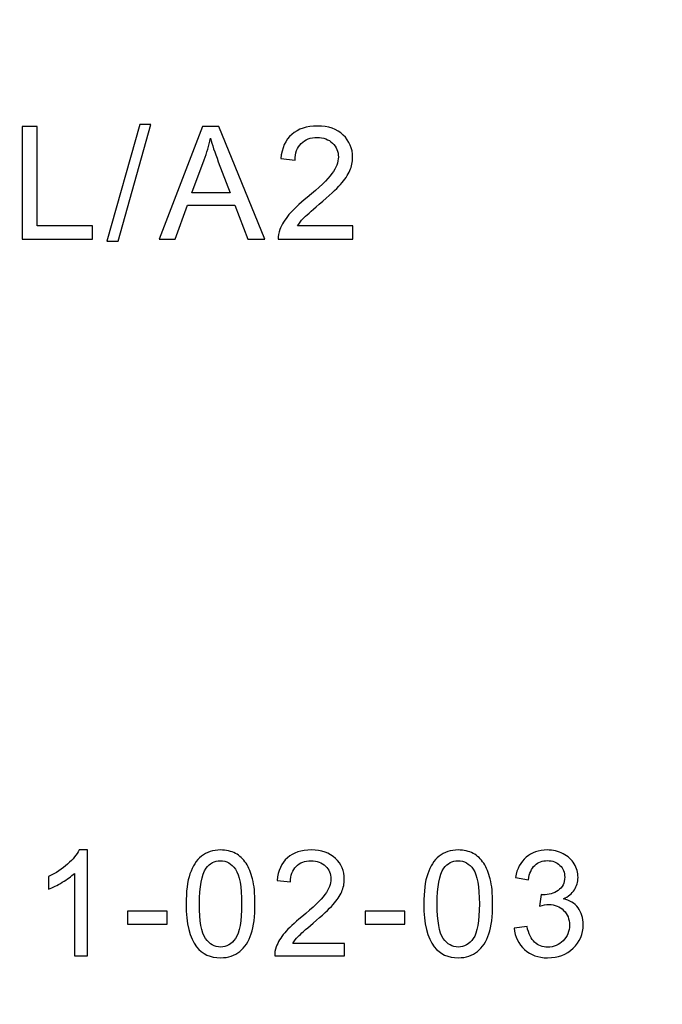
# Model space of a CAD drawing. Header units: millimetres. Extents: x -1114 to 1396, y -630 to 631.
# Tile 218 of 256: x -980 to -973, y 479 to 489. Entities that reach past the tile are written whole.
import ezdxf

# ---------------------------------------------------------------- set-up
doc = ezdxf.new("R2010")
doc.units = ezdxf.units.MM
doc.header["$MEASUREMENT"] = 0

msp = doc.modelspace()

# ---------------------------------------------------------------- linework, layer by layer
at = {"lineweight": 18}
msp.add_open_spline([(1038.9843, -629.7647), (1038.9843, -629.7647), (-1111.4882, -629.7647), (-1111.4882, -629.7647), (-1111.4882, -629.7647), (-1111.4882, -629.7647), (-1111.4882, 630.7883), (-1111.4882, 630.7883), (-1111.4882, 630.7883), (-1111.4882, 630.7883), (1038.9843, 630.7883), (1038.9843, 630.7883)], degree=3, knots=[0, 0, 0, 0, 0.333333, 0.333333, 0.333333, 0.333333, 0.666667, 0.666667, 0.666667, 0.666667, 1, 1, 1, 1], dxfattribs=at)
at = {"color": 250}
for points, knots in [([(-979.7424, 486.5217), (-979.7424, 486.5217), (-979.7424, 487.6581), (-979.7424, 487.6581), (-979.7424, 487.6581), (-979.7424, 487.6581), (-979.5919, 487.6581), (-979.5919, 487.6581), (-979.5919, 487.6581), (-979.5919, 487.6581), (-979.5919, 486.6558), (-979.5919, 486.6558), (-979.5919, 486.6558), (-979.5919, 486.6558), (-979.0323, 486.6558), (-979.0323, 486.6558), (-979.0323, 486.6558), (-979.0323, 486.6558), (-979.0323, 486.5217), (-979.0323, 486.5217), (-979.0323, 486.5217), (-979.0323, 486.5217), (-979.7424, 486.5217), (-979.7424, 486.5217)], [0, 0, 0, 0, 0.166667, 0.166667, 0.166667, 0.166667, 0.333333, 0.333333, 0.333333, 0.333333, 0.5, 0.5, 0.5, 0.5, 0.666667, 0.666667, 0.666667, 0.666667, 0.833333, 0.833333, 0.833333, 0.833333, 1, 1, 1, 1]), ([(-978.8875, 486.5024), (-978.8875, 486.5024), (-978.5581, 487.6774), (-978.5581, 487.6774), (-978.5581, 487.6774), (-978.5581, 487.6774), (-978.4464, 487.6774), (-978.4464, 487.6774), (-978.4464, 487.6774), (-978.4464, 487.6774), (-978.7751, 486.5024), (-978.7751, 486.5024), (-978.7751, 486.5024), (-978.7751, 486.5024), (-978.8875, 486.5024), (-978.8875, 486.5024)], [0, 0, 0, 0, 0.25, 0.25, 0.25, 0.25, 0.5, 0.5, 0.5, 0.5, 0.75, 0.75, 0.75, 0.75, 1, 1, 1, 1]), ([(-978.3606, 486.5217), (-978.3606, 486.5217), (-977.924, 487.6581), (-977.924, 487.6581), (-977.924, 487.6581), (-977.924, 487.6581), (-977.7621, 487.6581), (-977.7621, 487.6581), (-977.7621, 487.6581), (-977.7621, 487.6581), (-977.297, 486.5217), (-977.297, 486.5217), (-977.297, 486.5217), (-977.297, 486.5217), (-977.4684, 486.5217), (-977.4684, 486.5217), (-977.4684, 486.5217), (-977.4684, 486.5217), (-977.601, 486.8659), (-977.601, 486.8659), (-977.601, 486.8659), (-977.601, 486.8659), (-978.0762, 486.8659), (-978.0762, 486.8659), (-978.0762, 486.8659), (-978.0762, 486.8659), (-978.2008, 486.5217), (-978.2008, 486.5217), (-978.2008, 486.5217), (-978.2008, 486.5217), (-978.3606, 486.5217), (-978.3606, 486.5217)], [0, 0, 0, 0, 0.125, 0.125, 0.125, 0.125, 0.25, 0.25, 0.25, 0.25, 0.375, 0.375, 0.375, 0.375, 0.5, 0.5, 0.5, 0.5, 0.625, 0.625, 0.625, 0.625, 0.75, 0.75, 0.75, 0.75, 0.875, 0.875, 0.875, 0.875, 1, 1, 1, 1]), ([(-976.4118, 486.6558), (-976.4118, 486.6558), (-976.4118, 486.5217), (-976.4118, 486.5217), (-976.4118, 486.5217), (-976.4118, 486.5217), (-977.1629, 486.5217), (-977.1629, 486.5217), (-977.1629, 486.5217), (-977.164, 486.5553), (-977.1587, 486.5876), (-977.1468, 486.6185), (-977.1468, 486.6185), (-977.1278, 486.6699), (-977.0971, 486.7201), (-977.055, 486.7699), (-977.055, 486.7699), (-977.0127, 486.8194), (-976.9518, 486.8768), (-976.8724, 486.9419), (-976.8724, 486.9419), (-976.7489, 487.0432), (-976.6653, 487.1234), (-976.6219, 487.1826), (-976.6219, 487.1826), (-976.5785, 487.2416), (-976.5568, 487.2977), (-976.5568, 487.3504), (-976.5568, 487.3504), (-976.5568, 487.4057), (-976.5766, 487.4522), (-976.6161, 487.4903), (-976.6161, 487.4903), (-976.6557, 487.5282), (-976.7073, 487.5472), (-976.7708, 487.5472), (-976.7708, 487.5472), (-976.838, 487.5472), (-976.8917, 487.5271), (-976.932, 487.4866), (-976.932, 487.4866), (-976.9724, 487.4464), (-976.9928, 487.3906), (-976.9933, 487.3194), (-976.9933, 487.3194), (-976.9933, 487.3194), (-977.1368, 487.334), (-977.1368, 487.334), (-977.1368, 487.334), (-977.127, 487.4411), (-977.0899, 487.5226), (-977.0259, 487.5787), (-977.0259, 487.5787), (-976.9619, 487.6348), (-976.8756, 487.6628), (-976.7677, 487.6628), (-976.7677, 487.6628), (-976.6586, 487.6628), (-976.5724, 487.6324), (-976.5089, 487.5721), (-976.5089, 487.5721), (-976.4451, 487.5115), (-976.4134, 487.4366), (-976.4134, 487.3472), (-976.4134, 487.3472), (-976.4134, 487.3017), (-976.4226, 487.257), (-976.4414, 487.2131), (-976.4414, 487.2131), (-976.4599, 487.1691), (-976.4909, 487.1228), (-976.534, 487.0744), (-976.534, 487.0744), (-976.5772, 487.0257), (-976.6489, 486.9591), (-976.7491, 486.8744), (-976.7491, 486.8744), (-976.8327, 486.804), (-976.8865, 486.7564), (-976.9103, 486.7313), (-976.9103, 486.7313), (-976.9341, 486.7064), (-976.9537, 486.6812), (-976.9693, 486.6558), (-976.9693, 486.6558), (-976.9693, 486.6558), (-976.4118, 486.6558), (-976.4118, 486.6558)], [0, 0, 0, 0, 0.045455, 0.045455, 0.045455, 0.045455, 0.090909, 0.090909, 0.090909, 0.090909, 0.136364, 0.136364, 0.136364, 0.136364, 0.181818, 0.181818, 0.181818, 0.181818, 0.227273, 0.227273, 0.227273, 0.227273, 0.272727, 0.272727, 0.272727, 0.272727, 0.318182, 0.318182, 0.318182, 0.318182, 0.363636, 0.363636, 0.363636, 0.363636, 0.409091, 0.409091, 0.409091, 0.409091, 0.454545, 0.454545, 0.454545, 0.454545, 0.5, 0.5, 0.5, 0.5, 0.545455, 0.545455, 0.545455, 0.545455, 0.590909, 0.590909, 0.590909, 0.590909, 0.636364, 0.636364, 0.636364, 0.636364, 0.681818, 0.681818, 0.681818, 0.681818, 0.727273, 0.727273, 0.727273, 0.727273, 0.772727, 0.772727, 0.772727, 0.772727, 0.818182, 0.818182, 0.818182, 0.818182, 0.863636, 0.863636, 0.863636, 0.863636, 0.909091, 0.909091, 0.909091, 0.909091, 0.954545, 0.954545, 0.954545, 0.954545, 1, 1, 1, 1]), ([(-978.0328, 486.9884), (-978.0328, 486.9884), (-977.6473, 486.9884), (-977.6473, 486.9884), (-977.6473, 486.9884), (-977.6473, 486.9884), (-977.7661, 487.303), (-977.7661, 487.303), (-977.7661, 487.303), (-977.802, 487.3985), (-977.829, 487.4771), (-977.8465, 487.5388), (-977.8465, 487.5388), (-977.861, 487.4657), (-977.8814, 487.3935), (-977.9079, 487.3215), (-977.9079, 487.3215), (-977.9079, 487.3215), (-978.0328, 486.9884), (-978.0328, 486.9884)], [0, 0, 0, 0, 0.2, 0.2, 0.2, 0.2, 0.4, 0.4, 0.4, 0.4, 0.6, 0.6, 0.6, 0.6, 0.8, 0.8, 0.8, 0.8, 1, 1, 1, 1]), ([(-979.0843, 479.3005), (-979.0843, 479.3005), (-979.2148, 479.3005), (-979.2148, 479.3005), (-979.2148, 479.3005), (-979.2148, 479.3005), (-979.2148, 480.1322), (-979.2148, 480.1322), (-979.2148, 480.1322), (-979.2463, 480.1022), (-979.2874, 480.0723), (-979.3384, 480.0423), (-979.3384, 480.0423), (-979.3896, 480.0124), (-979.4354, 479.9898), (-979.476, 479.975), (-979.476, 479.975), (-979.476, 479.975), (-979.476, 480.101), (-979.476, 480.101), (-979.476, 480.101), (-979.403, 480.1354), (-979.3391, 480.177), (-979.2844, 480.2257), (-979.2844, 480.2257), (-979.2299, 480.2747), (-979.1911, 480.322), (-979.1682, 480.368), (-979.1682, 480.368), (-979.1682, 480.368), (-979.0843, 480.368), (-979.0843, 480.368), (-979.0843, 480.368), (-979.0843, 480.368), (-979.0843, 479.3005), (-979.0843, 479.3005)], [0, 0, 0, 0, 0.111111, 0.111111, 0.111111, 0.111111, 0.222222, 0.222222, 0.222222, 0.222222, 0.333333, 0.333333, 0.333333, 0.333333, 0.444444, 0.444444, 0.444444, 0.444444, 0.555556, 0.555556, 0.555556, 0.555556, 0.666667, 0.666667, 0.666667, 0.666667, 0.777778, 0.777778, 0.777778, 0.777778, 0.888889, 0.888889, 0.888889, 0.888889, 1, 1, 1, 1]), ([(-978.0905, 479.8247), (-978.0905, 479.9505), (-978.0776, 480.0517), (-978.0516, 480.1282), (-978.0516, 480.1282), (-978.0259, 480.2049), (-977.9873, 480.2641), (-977.9363, 480.3057), (-977.9363, 480.3057), (-977.8853, 480.3472), (-977.8212, 480.368), (-977.7439, 480.368), (-977.7439, 480.368), (-977.6867, 480.368), (-977.6367, 480.3564), (-977.5936, 480.3334), (-977.5936, 480.3334), (-977.5505, 480.3106), (-977.5151, 480.2774), (-977.4869, 480.2341), (-977.4869, 480.2341), (-977.459, 480.1908), (-977.4369, 480.1381), (-977.4211, 480.076), (-977.4211, 480.076), (-977.405, 480.0138), (-977.3971, 479.9302), (-977.3971, 479.8247), (-977.3971, 479.8247), (-977.3971, 479.7), (-977.4099, 479.5995), (-977.4354, 479.5228), (-977.4354, 479.5228), (-977.4612, 479.446), (-977.4995, 479.3869), (-977.5505, 479.3451), (-977.5505, 479.3451), (-977.6015, 479.3032), (-977.6659, 479.2824), (-977.7439, 479.2824), (-977.7439, 479.2824), (-977.8464, 479.2824), (-977.9269, 479.3191), (-977.9853, 479.3926), (-977.9853, 479.3926), (-978.0553, 479.4809), (-978.0905, 479.6252), (-978.0905, 479.8247)], [0, 0, 0, 0, 0.083333, 0.083333, 0.083333, 0.083333, 0.166667, 0.166667, 0.166667, 0.166667, 0.25, 0.25, 0.25, 0.25, 0.333333, 0.333333, 0.333333, 0.333333, 0.416667, 0.416667, 0.416667, 0.416667, 0.5, 0.5, 0.5, 0.5, 0.583333, 0.583333, 0.583333, 0.583333, 0.666667, 0.666667, 0.666667, 0.666667, 0.75, 0.75, 0.75, 0.75, 0.833333, 0.833333, 0.833333, 0.833333, 0.916667, 0.916667, 0.916667, 0.916667, 1, 1, 1, 1]), ([(-976.4957, 479.426), (-976.4957, 479.426), (-976.4957, 479.3005), (-976.4957, 479.3005), (-976.4957, 479.3005), (-976.4957, 479.3005), (-977.1985, 479.3005), (-977.1985, 479.3005), (-977.1985, 479.3005), (-977.1994, 479.3319), (-977.1945, 479.3621), (-977.1834, 479.3911), (-977.1834, 479.3911), (-977.1655, 479.4391), (-977.1368, 479.4861), (-977.0975, 479.5327), (-977.0975, 479.5327), (-977.0579, 479.579), (-977.0009, 479.6327), (-976.9267, 479.6936), (-976.9267, 479.6936), (-976.8111, 479.7884), (-976.7328, 479.8634), (-976.6922, 479.9188), (-976.6922, 479.9188), (-976.6516, 479.974), (-976.6313, 480.0265), (-976.6313, 480.0757), (-976.6313, 480.0757), (-976.6313, 480.1275), (-976.6499, 480.171), (-976.6867, 480.2067), (-976.6867, 480.2067), (-976.7239, 480.2421), (-976.7721, 480.2599), (-976.8316, 480.2599), (-976.8316, 480.2599), (-976.8945, 480.2599), (-976.9447, 480.2411), (-976.9824, 480.2032), (-976.9824, 480.2032), (-977.0202, 480.1656), (-977.0393, 480.1133), (-977.0398, 480.0468), (-977.0398, 480.0468), (-977.0398, 480.0468), (-977.1739, 480.0604), (-977.1739, 480.0604), (-977.1739, 480.0604), (-977.1648, 480.1606), (-977.1301, 480.2369), (-977.0702, 480.2893), (-977.0702, 480.2893), (-977.0103, 480.3418), (-976.9296, 480.368), (-976.8287, 480.368), (-976.8287, 480.368), (-976.7266, 480.368), (-976.6459, 480.3396), (-976.5865, 480.2831), (-976.5865, 480.2831), (-976.5268, 480.2265), (-976.4971, 480.1564), (-976.4971, 480.0728), (-976.4971, 480.0728), (-976.4971, 480.0302), (-976.5058, 479.9883), (-976.5234, 479.9473), (-976.5234, 479.9473), (-976.5407, 479.9062), (-976.5697, 479.8629), (-976.61, 479.8176), (-976.61, 479.8176), (-976.6504, 479.772), (-976.7174, 479.7096), (-976.8113, 479.6304), (-976.8113, 479.6304), (-976.8896, 479.5646), (-976.9398, 479.52), (-976.9621, 479.4965), (-976.9621, 479.4965), (-976.9844, 479.4733), (-977.0027, 479.4498), (-977.0173, 479.426), (-977.0173, 479.426), (-977.0173, 479.426), (-976.4957, 479.426), (-976.4957, 479.426)], [0, 0, 0, 0, 0.045455, 0.045455, 0.045455, 0.045455, 0.090909, 0.090909, 0.090909, 0.090909, 0.136364, 0.136364, 0.136364, 0.136364, 0.181818, 0.181818, 0.181818, 0.181818, 0.227273, 0.227273, 0.227273, 0.227273, 0.272727, 0.272727, 0.272727, 0.272727, 0.318182, 0.318182, 0.318182, 0.318182, 0.363636, 0.363636, 0.363636, 0.363636, 0.409091, 0.409091, 0.409091, 0.409091, 0.454545, 0.454545, 0.454545, 0.454545, 0.5, 0.5, 0.5, 0.5, 0.545455, 0.545455, 0.545455, 0.545455, 0.590909, 0.590909, 0.590909, 0.590909, 0.636364, 0.636364, 0.636364, 0.636364, 0.681818, 0.681818, 0.681818, 0.681818, 0.727273, 0.727273, 0.727273, 0.727273, 0.772727, 0.772727, 0.772727, 0.772727, 0.818182, 0.818182, 0.818182, 0.818182, 0.863636, 0.863636, 0.863636, 0.863636, 0.909091, 0.909091, 0.909091, 0.909091, 0.954545, 0.954545, 0.954545, 0.954545, 1, 1, 1, 1]), ([(-975.6964, 479.8247), (-975.6964, 479.9505), (-975.6835, 480.0517), (-975.6575, 480.1282), (-975.6575, 480.1282), (-975.6318, 480.2049), (-975.5932, 480.2641), (-975.5422, 480.3057), (-975.5422, 480.3057), (-975.4912, 480.3472), (-975.4271, 480.368), (-975.3498, 480.368), (-975.3498, 480.368), (-975.2926, 480.368), (-975.2426, 480.3564), (-975.1995, 480.3334), (-975.1995, 480.3334), (-975.1564, 480.3106), (-975.121, 480.2774), (-975.0928, 480.2341), (-975.0928, 480.2341), (-975.0649, 480.1908), (-975.0428, 480.1381), (-975.027, 480.076), (-975.027, 480.076), (-975.0109, 480.0138), (-975.003, 479.9302), (-975.003, 479.8247), (-975.003, 479.8247), (-975.003, 479.7), (-975.0158, 479.5995), (-975.0413, 479.5228), (-975.0413, 479.5228), (-975.0671, 479.446), (-975.1054, 479.3869), (-975.1564, 479.3451), (-975.1564, 479.3451), (-975.2074, 479.3032), (-975.2718, 479.2824), (-975.3498, 479.2824), (-975.3498, 479.2824), (-975.4523, 479.2824), (-975.5328, 479.3191), (-975.5912, 479.3926), (-975.5912, 479.3926), (-975.6612, 479.4809), (-975.6964, 479.6252), (-975.6964, 479.8247)], [0, 0, 0, 0, 0.083333, 0.083333, 0.083333, 0.083333, 0.166667, 0.166667, 0.166667, 0.166667, 0.25, 0.25, 0.25, 0.25, 0.333333, 0.333333, 0.333333, 0.333333, 0.416667, 0.416667, 0.416667, 0.416667, 0.5, 0.5, 0.5, 0.5, 0.583333, 0.583333, 0.583333, 0.583333, 0.666667, 0.666667, 0.666667, 0.666667, 0.75, 0.75, 0.75, 0.75, 0.833333, 0.833333, 0.833333, 0.833333, 0.916667, 0.916667, 0.916667, 0.916667, 1, 1, 1, 1]), ([(-974.7871, 479.5812), (-974.7871, 479.5812), (-974.6567, 479.5985), (-974.6567, 479.5985), (-974.6567, 479.5985), (-974.6416, 479.5245), (-974.6161, 479.4713), (-974.5802, 479.4386), (-974.5802, 479.4386), (-974.5441, 479.4059), (-974.5003, 479.3896), (-974.4485, 479.3896), (-974.4485, 479.3896), (-974.387, 479.3896), (-974.3351, 479.4109), (-974.2927, 479.4535), (-974.2927, 479.4535), (-974.2507, 479.496), (-974.2294, 479.5488), (-974.2294, 479.6116), (-974.2294, 479.6116), (-974.2294, 479.6715), (-974.2489, 479.721), (-974.288, 479.7599), (-974.288, 479.7599), (-974.3274, 479.7988), (-974.3771, 479.8183), (-974.4376, 479.8183), (-974.4376, 479.8183), (-974.4624, 479.8183), (-974.4931, 479.8134), (-974.5297, 479.8037), (-974.5297, 479.8037), (-974.5297, 479.8037), (-974.5151, 479.9183), (-974.5151, 479.9183), (-974.5151, 479.9183), (-974.5064, 479.9173), (-974.4995, 479.9168), (-974.4941, 479.9168), (-974.4941, 479.9168), (-974.4386, 479.9168), (-974.3885, 479.9314), (-974.344, 479.9604), (-974.344, 479.9604), (-974.2994, 479.9893), (-974.2771, 480.0341), (-974.2771, 480.0945), (-974.2771, 480.0945), (-974.2771, 480.1423), (-974.2935, 480.1822), (-974.3259, 480.2133), (-974.3259, 480.2133), (-974.3583, 480.2448), (-974.4003, 480.2606), (-974.4515, 480.2606), (-974.4515, 480.2606), (-974.5022, 480.2606), (-974.5446, 480.2445), (-974.5782, 480.2128), (-974.5782, 480.2128), (-974.6121, 480.1809), (-974.6339, 480.1329), (-974.6436, 480.069), (-974.6436, 480.069), (-974.6436, 480.069), (-974.774, 480.0923), (-974.774, 480.0923), (-974.774, 480.0923), (-974.7582, 480.1799), (-974.7218, 480.2477), (-974.6653, 480.2958), (-974.6653, 480.2958), (-974.6087, 480.3438), (-974.5384, 480.368), (-974.4542, 480.368), (-974.4542, 480.368), (-974.3963, 480.368), (-974.3427, 480.3554), (-974.294, 480.3307), (-974.294, 480.3307), (-974.2452, 480.3057), (-974.2078, 480.2718), (-974.1818, 480.2287), (-974.1818, 480.2287), (-974.1561, 480.1856), (-974.143, 480.1401), (-974.143, 480.0916), (-974.143, 480.0916), (-974.143, 480.0458), (-974.1554, 480.0039), (-974.1801, 479.9661), (-974.1801, 479.9661), (-974.2049, 479.9284), (-974.2413, 479.8985), (-974.2895, 479.8762), (-974.2895, 479.8762), (-974.2266, 479.8619), (-974.1779, 479.8317), (-974.143, 479.7859), (-974.143, 479.7859), (-974.1083, 479.7403), (-974.091, 479.6832), (-974.091, 479.6146), (-974.091, 479.6146), (-974.091, 479.5218), (-974.1247, 479.4431), (-974.1925, 479.3785), (-974.1925, 479.3785), (-974.2601, 479.3139), (-974.3457, 479.2817), (-974.4493, 479.2817), (-974.4493, 479.2817), (-974.5426, 479.2817), (-974.6201, 479.3094), (-974.6817, 479.3651), (-974.6817, 479.3651), (-974.7433, 479.4205), (-974.7785, 479.4926), (-974.7871, 479.5812)], [0, 0, 0, 0, 0.033333, 0.033333, 0.033333, 0.033333, 0.066667, 0.066667, 0.066667, 0.066667, 0.1, 0.1, 0.1, 0.1, 0.133333, 0.133333, 0.133333, 0.133333, 0.166667, 0.166667, 0.166667, 0.166667, 0.2, 0.2, 0.2, 0.2, 0.233333, 0.233333, 0.233333, 0.233333, 0.266667, 0.266667, 0.266667, 0.266667, 0.3, 0.3, 0.3, 0.3, 0.333333, 0.333333, 0.333333, 0.333333, 0.366667, 0.366667, 0.366667, 0.366667, 0.4, 0.4, 0.4, 0.4, 0.433333, 0.433333, 0.433333, 0.433333, 0.466667, 0.466667, 0.466667, 0.466667, 0.5, 0.5, 0.5, 0.5, 0.533333, 0.533333, 0.533333, 0.533333, 0.566667, 0.566667, 0.566667, 0.566667, 0.6, 0.6, 0.6, 0.6, 0.633333, 0.633333, 0.633333, 0.633333, 0.666667, 0.666667, 0.666667, 0.666667, 0.7, 0.7, 0.7, 0.7, 0.733333, 0.733333, 0.733333, 0.733333, 0.766667, 0.766667, 0.766667, 0.766667, 0.8, 0.8, 0.8, 0.8, 0.833333, 0.833333, 0.833333, 0.833333, 0.866667, 0.866667, 0.866667, 0.866667, 0.9, 0.9, 0.9, 0.9, 0.933333, 0.933333, 0.933333, 0.933333, 0.966667, 0.966667, 0.966667, 0.966667, 1, 1, 1, 1]), ([(-977.9563, 479.8247), (-977.9563, 479.6502), (-977.9358, 479.5342), (-977.8949, 479.4762), (-977.8949, 479.4762), (-977.8541, 479.4186), (-977.8038, 479.3896), (-977.7439, 479.3896), (-977.7439, 479.3896), (-977.6837, 479.3896), (-977.6335, 479.4188), (-977.5926, 479.4767), (-977.5926, 479.4767), (-977.5518, 479.5347), (-977.5312, 479.6507), (-977.5312, 479.8247), (-977.5312, 479.8247), (-977.5312, 479.9997), (-977.5518, 480.1161), (-977.5926, 480.1735), (-977.5926, 480.1735), (-977.6335, 480.2312), (-977.6842, 480.2599), (-977.7452, 480.2599), (-977.7452, 480.2599), (-977.8053, 480.2599), (-977.8531, 480.2344), (-977.889, 480.1836), (-977.889, 480.1836), (-977.9338, 480.119), (-977.9563, 479.9992), (-977.9563, 479.8247)], [0, 0, 0, 0, 0.125, 0.125, 0.125, 0.125, 0.25, 0.25, 0.25, 0.25, 0.375, 0.375, 0.375, 0.375, 0.5, 0.5, 0.5, 0.5, 0.625, 0.625, 0.625, 0.625, 0.75, 0.75, 0.75, 0.75, 0.875, 0.875, 0.875, 0.875, 1, 1, 1, 1]), ([(-975.5622, 479.8247), (-975.5622, 479.6502), (-975.5417, 479.5342), (-975.5008, 479.4762), (-975.5008, 479.4762), (-975.46, 479.4186), (-975.4097, 479.3896), (-975.3498, 479.3896), (-975.3498, 479.3896), (-975.2896, 479.3896), (-975.2394, 479.4188), (-975.1985, 479.4767), (-975.1985, 479.4767), (-975.1577, 479.5347), (-975.1371, 479.6507), (-975.1371, 479.8247), (-975.1371, 479.8247), (-975.1371, 479.9997), (-975.1577, 480.1161), (-975.1985, 480.1735), (-975.1985, 480.1735), (-975.2394, 480.2312), (-975.2901, 480.2599), (-975.3511, 480.2599), (-975.3511, 480.2599), (-975.4112, 480.2599), (-975.459, 480.2344), (-975.4949, 480.1836), (-975.4949, 480.1836), (-975.5397, 480.119), (-975.5622, 479.9992), (-975.5622, 479.8247)], [0, 0, 0, 0, 0.125, 0.125, 0.125, 0.125, 0.25, 0.25, 0.25, 0.25, 0.375, 0.375, 0.375, 0.375, 0.5, 0.5, 0.5, 0.5, 0.625, 0.625, 0.625, 0.625, 0.75, 0.75, 0.75, 0.75, 0.875, 0.875, 0.875, 0.875, 1, 1, 1, 1]), ([(-978.6821, 479.6195), (-978.6821, 479.6195), (-978.6821, 479.7507), (-978.6821, 479.7507), (-978.6821, 479.7507), (-978.6821, 479.7507), (-978.2808, 479.7507), (-978.2808, 479.7507), (-978.2808, 479.7507), (-978.2808, 479.7507), (-978.2808, 479.6195), (-978.2808, 479.6195), (-978.2808, 479.6195), (-978.2808, 479.6195), (-978.6821, 479.6195), (-978.6821, 479.6195)], [0, 0, 0, 0, 0.25, 0.25, 0.25, 0.25, 0.5, 0.5, 0.5, 0.5, 0.75, 0.75, 0.75, 0.75, 1, 1, 1, 1]), ([(-976.288, 479.6195), (-976.288, 479.6195), (-976.288, 479.7507), (-976.288, 479.7507), (-976.288, 479.7507), (-976.288, 479.7507), (-975.8867, 479.7507), (-975.8867, 479.7507), (-975.8867, 479.7507), (-975.8867, 479.7507), (-975.8867, 479.6195), (-975.8867, 479.6195), (-975.8867, 479.6195), (-975.8867, 479.6195), (-976.288, 479.6195), (-976.288, 479.6195)], [0, 0, 0, 0, 0.25, 0.25, 0.25, 0.25, 0.5, 0.5, 0.5, 0.5, 0.75, 0.75, 0.75, 0.75, 1, 1, 1, 1])]:
    msp.add_open_spline(points, degree=3, knots=knots, dxfattribs=at)

doc.saveas('drawing.dxf')
